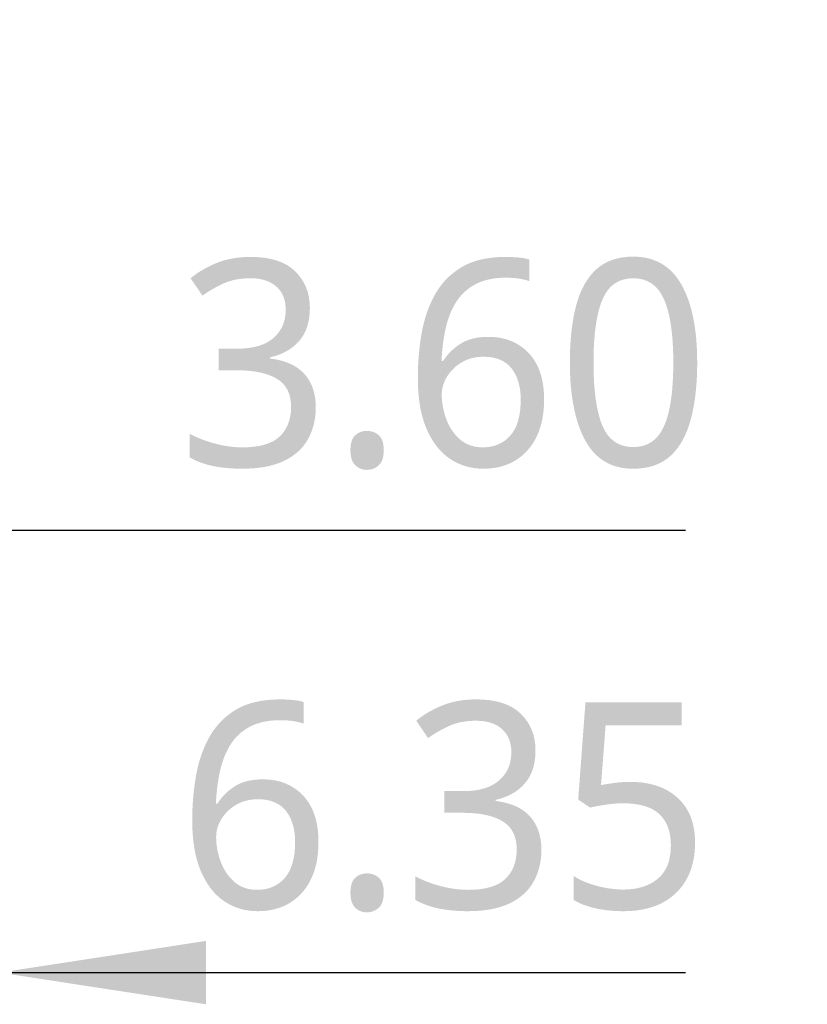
# Model space of a CAD drawing. Header units: millimetres. Extents: x 3 to 207, y 3 to 294.
# Tile 93 of 94: x 174 to 182, y 246 to 255. Entities that reach past the tile are written whole.
import ezdxf

# ---------------------------------------------------------------- set-up
doc = ezdxf.new("R2010")
doc.units = ezdxf.units.MM
doc.layers.add('尺寸', color=3, linetype='Continuous')
doc.styles.add('SLDTEXTSTYLE0', font='Microsoft YaHei.ttf')
doc.dimstyles.new('SLDDIMSTYLE1', dxfattribs={"dimtxt": 2, "dimasz": 3.5, "dimexe": 0, "dimexo": 0.0625, "dimgap": 0.5, "dimtad": 1, "dimlfac": 2, "dimrnd": 1e-09, "dimzin": 12, "dimdsep": 46, "dimtxsty": 'SLDTEXTSTYLE0', "dimsah": 1, "dimcen": 0.09, "dimadec": 0, "dimazin": 3, "dimtfac": 1, "dimtmove": 0, "dimatfit": 0, "dimfxl": 0, "dimfrac": 2, "dimtolj": 1, "dimtzin": 12, "dimarcsym": 0})
doc.dimstyles.new('SLDDIMSTYLE2', dxfattribs={"dimtxt": 2, "dimasz": 3.5, "dimexe": 0, "dimexo": 0.0625, "dimgap": 0.5, "dimtad": 1, "dimlfac": 2, "dimrnd": 1e-09, "dimzin": 4, "dimdsep": 46, "dimtxsty": 'SLDTEXTSTYLE0', "dimsah": 1, "dimcen": 0.09, "dimadec": 0, "dimazin": 1, "dimtfac": 1, "dimtmove": 0, "dimatfit": 0, "dimfxl": 0, "dimfrac": 2, "dimtolj": 1, "dimtzin": 12, "dimarcsym": 0})

# ---------------------------------------------------------------- blocks, each defined once
blk = doc.blocks.new('_D_23')
at = {"layer": '尺寸', "transparency": 16777216}
for p, q in [((170.9596, 245.998), (167.1134, 245.998)), ((170.9596, 245.998), (174.1346, 245.998)), ((174.1346, 245.998), (180.7859, 245.998))]:
    blk.add_line(p, q, dxfattribs=at)
for points in [[(170.9596, 245.998), (168.9596, 246.3057), (168.9596, 245.6903)], [(174.1346, 245.998), (176.1346, 245.6903), (176.1346, 246.3057)]]:
    blk.add_solid(points, dxfattribs=at)
at = {"layer": '尺寸', "transparency": 16777216, "insert": (175.8581, 248.6221), "char_height": 2, "attachment_point": 1, "style": 'SLDTEXTSTYLE0'}
blk.add_mtext('6.35', dxfattribs=at)
blk = doc.blocks.new('_D_24')
at = {"layer": '尺寸', "transparency": 16777216}
for p, q in [((169.9596, 250.2931), (166.1134, 250.2931)), ((169.9596, 250.2931), (171.7596, 250.2931)), ((171.7596, 250.2931), (180.7859, 250.2931))]:
    blk.add_line(p, q, dxfattribs=at)
for points in [[(169.9596, 250.2931), (167.9596, 250.6008), (167.9596, 249.9854)], [(171.7596, 250.2931), (173.7596, 249.9854), (173.7596, 250.6008)]]:
    blk.add_solid(points, dxfattribs=at)
at = {"layer": '尺寸', "transparency": 16777216, "insert": (175.8581, 252.9173), "char_height": 2, "attachment_point": 1, "style": 'SLDTEXTSTYLE0'}
blk.add_mtext('3.60', dxfattribs=at)

msp = doc.modelspace()

# ---------------------------------------------------------------- dimensions: what is measured, and where the dimension line sits
at = {"layer": '尺寸'}
for base, p1, p2, dimstyle, picture, middle in [((171.7596, 250.2931), (169.9596, 250.9835), (171.7596, 255.248), 'SLDDIMSTYLE2', '_D_24', (178.322, 250.2931)), ((174.1346, 245.998), (170.9596, 255.248), (174.1346, 246.3658), 'SLDDIMSTYLE1', '_D_23', (178.322, 245.998))]:
    dim = msp.add_linear_dim(base=base, p1=p1, p2=p2, dimstyle=dimstyle, dxfattribs=at)
    dim.commit()
    dim.dimension.update_dxf_attribs({"geometry": picture, "text_midpoint": middle, "dimtype": 160})

doc.saveas('drawing.dxf')
